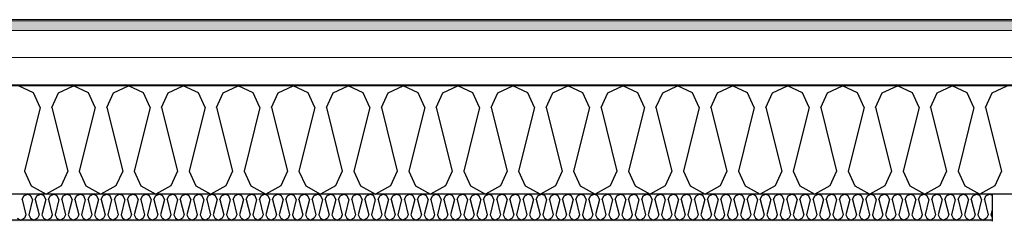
# Model space of a CAD drawing. Header units: millimetres. Extents: x -8544 to 51179, y -2070 to 23603.
# Tile 157 of 174: x 36942 to 38772, y 8071 to 8446. Entities that reach past the tile are written whole.
import ezdxf

# ---------------------------------------------------------------- set-up
doc = ezdxf.new("R2010")
doc.units = ezdxf.units.MM
doc.header["$LTSCALE"] = 0.5
doc.header["$MEASUREMENT"] = 0
doc.linetypes.add('PLINE', pattern=[0])
for name, color, linetype in [('256- Faste himlinger og overflatebehandling (Skravur)(Nye konstruksjoner)', 7, 'Continuous'), ('256- Faste himlinger og overflatebehandling(Nye konstruksjoner)', 7, 'Continuous'), ('261- Primærkonstruksjon (tak)', 7, 'Continuous'), ('261- Primærkonstruksjon (tak) (Skravur)', 7, 'Continuous'), ('262- Taktekking (Skravur)(Nye konstruksjoner)', 7, 'Continuous')]:
    doc.layers.add(name, color=color, linetype=linetype)
doc.layers.add('262- Taktekking(Nye konstruksjoner)', color=7, linetype='Continuous', lineweight=0)

# ---------------------------------------------------------------- blocks, each defined once
blk = doc.blocks.new('*X10')
at = {"layer": '261- Primærkonstruksjon (tak) (Skravur)', "linetype": 'PLINE'}
for p, q in [((36968.1, 8310.2), (36940.3, 8323.4)), ((36980.6, 8282.9), (36968.1, 8310.2)), ((37002, 8282.9), (37014.5, 8310.2)), ((37014.5, 8310.2), (37042.3, 8323.4)), ((37070.2, 8310.2), (37042.3, 8323.4)), ((37082.6, 8282.9), (37070.2, 8310.2)), ((37104.1, 8282.9), (37116.5, 8310.2)), ((37116.5, 8310.2), (37144.4, 8323.4)), ((37172.2, 8310.2), (37144.4, 8323.4)), ((37184.7, 8282.9), (37172.2, 8310.2)), ((37206.1, 8282.9), (37218.5, 8310.2)), ((37218.5, 8310.2), (37246.4, 8323.4)), ((37274.3, 8310.2), (37246.4, 8323.4)), ((37286.7, 8282.9), (37274.3, 8310.2)), ((37308.2, 8282.9), (37320.6, 8310.2)), ((37320.6, 8310.2), (37348.5, 8323.4)), ((37376.3, 8310.2), (37348.5, 8323.4)), ((37388.8, 8282.9), (37376.3, 8310.2)), ((37410.2, 8282.9), (37422.6, 8310.2)), ((37422.6, 8310.2), (37450.5, 8323.4)), ((37478.4, 8310.2), (37450.5, 8323.4)), ((37490.8, 8282.9), (37478.4, 8310.2)), ((37512.2, 8282.9), (37524.7, 8310.2)), ((37524.7, 8310.2), (37552.6, 8323.4)), ((37580.4, 8310.2), (37552.6, 8323.4)), ((37592.9, 8282.9), (37580.4, 8310.2)), ((37614.3, 8282.9), (37626.7, 8310.2)), ((37626.7, 8310.2), (37654.6, 8323.4)), ((37682.5, 8310.2), (37654.6, 8323.4)), ((37694.9, 8282.9), (37682.5, 8310.2)), ((37716.3, 8282.9), (37728.8, 8310.2)), ((37728.8, 8310.2), (37756.6, 8323.4)), ((37784.5, 8310.2), (37756.6, 8323.4)), ((37796.9, 8282.9), (37784.5, 8310.2)), ((37818.4, 8282.9), (37830.8, 8310.2)), ((37830.8, 8310.2), (37858.7, 8323.4)), ((37886.6, 8310.2), (37858.7, 8323.4)), ((37899, 8282.9), (37886.6, 8310.2)), ((37920.4, 8282.9), (37932.9, 8310.2)), ((37932.9, 8310.2), (37960.7, 8323.4)), ((37988.6, 8310.2), (37960.7, 8323.4)), ((38001, 8282.9), (37988.6, 8310.2)), ((38022.5, 8282.9), (38034.9, 8310.2)), ((38034.9, 8310.2), (38062.8, 8323.4)), ((38090.6, 8310.2), (38062.8, 8323.4)), ((38103.1, 8282.9), (38090.6, 8310.2)), ((38124.5, 8282.9), (38137, 8310.2)), ((38137, 8310.2), (38164.8, 8323.4)), ((38192.7, 8310.2), (38164.8, 8323.4)), ((38205.1, 8282.9), (38192.7, 8310.2)), ((38226.6, 8282.9), (38239, 8310.2)), ((38239, 8310.2), (38266.9, 8323.4)), ((38294.7, 8310.2), (38266.9, 8323.4)), ((38307.2, 8282.9), (38294.7, 8310.2)), ((38328.6, 8282.9), (38341, 8310.2)), ((38341, 8310.2), (38368.9, 8323.4)), ((38396.8, 8310.2), (38368.9, 8323.4)), ((38409.2, 8282.9), (38396.8, 8310.2)), ((38430.7, 8282.9), (38443.1, 8310.2)), ((38443.1, 8310.2), (38471, 8323.4)), ((38498.8, 8310.2), (38471, 8323.4)), ((38511.3, 8282.9), (38498.8, 8310.2)), ((38532.7, 8282.9), (38545.1, 8310.2)), ((38545.1, 8310.2), (38573, 8323.4)), ((38600.9, 8310.2), (38573, 8323.4)), ((38613.3, 8282.9), (38600.9, 8310.2)), ((38634.7, 8282.9), (38647.2, 8310.2)), ((38647.2, 8310.2), (38675, 8323.4)), ((38702.9, 8310.2), (38675, 8323.4)), ((38715.3, 8282.9), (38702.9, 8310.2)), ((38736.8, 8282.9), (38749.2, 8310.2)), ((38749.2, 8310.2), (38777.1, 8323.4)), ((36980.6, 8282.9), (36951, 8164.6)), ((37002, 8282.9), (37031.6, 8164.6)), ((37082.6, 8282.9), (37053, 8164.6)), ((37104.1, 8282.9), (37133.7, 8164.6)), ((37184.7, 8282.9), (37155.1, 8164.6)), ((37206.1, 8282.9), (37235.7, 8164.6)), ((37286.7, 8282.9), (37257.1, 8164.6)), ((37308.2, 8282.9), (37337.7, 8164.6)), ((37388.8, 8282.9), (37359.2, 8164.6)), ((37410.2, 8282.9), (37439.8, 8164.6)), ((37490.8, 8282.9), (37461.2, 8164.6)), ((37512.2, 8282.9), (37541.8, 8164.6)), ((37592.9, 8282.9), (37563.3, 8164.6)), ((37614.3, 8282.9), (37643.9, 8164.6)), ((37694.9, 8282.9), (37665.3, 8164.6)), ((37716.3, 8282.9), (37745.9, 8164.6)), ((37796.9, 8282.9), (37767.4, 8164.6)), ((37818.4, 8282.9), (37848, 8164.6)), ((37899, 8282.9), (37869.4, 8164.6)), ((37920.4, 8282.9), (37950, 8164.6)), ((38001, 8282.9), (37971.5, 8164.6)), ((38022.5, 8282.9), (38052.1, 8164.6)), ((38103.1, 8282.9), (38073.5, 8164.6)), ((38124.5, 8282.9), (38154.1, 8164.6)), ((38205.1, 8282.9), (38175.5, 8164.6)), ((38226.6, 8282.9), (38256.1, 8164.6)), ((38307.2, 8282.9), (38277.6, 8164.6)), ((38328.6, 8282.9), (38358.2, 8164.6)), ((38409.2, 8282.9), (38379.6, 8164.6)), ((38430.7, 8282.9), (38460.2, 8164.6)), ((38511.3, 8282.9), (38481.7, 8164.6)), ((38532.7, 8282.9), (38562.3, 8164.6)), ((38613.3, 8282.9), (38583.7, 8164.6)), ((38634.7, 8282.9), (38664.3, 8164.6)), ((38715.3, 8282.9), (38685.8, 8164.6)), ((38736.8, 8282.9), (38766.4, 8164.6)), ((36951, 8164.6), (36963.4, 8137.3)), ((37031.6, 8164.6), (37019.2, 8137.3)), ((37053, 8164.6), (37065.5, 8137.3)), ((37133.7, 8164.6), (37121.2, 8137.3)), ((37155.1, 8164.6), (37167.5, 8137.3)), ((37235.7, 8164.6), (37223.3, 8137.3)), ((37257.1, 8164.6), (37269.6, 8137.3)), ((37337.7, 8164.6), (37325.3, 8137.3)), ((37359.2, 8164.6), (37371.6, 8137.3)), ((37439.8, 8164.6), (37427.4, 8137.3)), ((37461.2, 8164.6), (37473.7, 8137.3)), ((37541.8, 8164.6), (37529.4, 8137.3)), ((37563.3, 8164.6), (37575.7, 8137.3)), ((37643.9, 8164.6), (37631.4, 8137.3)), ((37665.3, 8164.6), (37677.8, 8137.3)), ((37745.9, 8164.6), (37733.5, 8137.3)), ((37767.4, 8164.6), (37779.8, 8137.3)), ((37848, 8164.6), (37835.5, 8137.3)), ((37869.4, 8164.6), (37881.8, 8137.3)), ((37950, 8164.6), (37937.6, 8137.3)), ((37971.5, 8164.6), (37983.9, 8137.3)), ((38052.1, 8164.6), (38039.6, 8137.3)), ((38073.5, 8164.6), (38085.9, 8137.3)), ((38154.1, 8164.6), (38141.7, 8137.3)), ((38175.5, 8164.6), (38188, 8137.3)), ((38256.1, 8164.6), (38243.7, 8137.3)), ((38277.6, 8164.6), (38290, 8137.3)), ((38358.2, 8164.6), (38345.8, 8137.3)), ((38379.6, 8164.6), (38392.1, 8137.3)), ((38460.2, 8164.6), (38447.8, 8137.3)), ((38481.7, 8164.6), (38494.1, 8137.3)), ((38562.3, 8164.6), (38549.8, 8137.3)), ((38583.7, 8164.6), (38596.2, 8137.3)), ((38664.3, 8164.6), (38651.9, 8137.3)), ((38685.8, 8164.6), (38698.2, 8137.3)), ((38766.4, 8164.6), (38753.9, 8137.3)), ((36963.4, 8137.3), (36991.3, 8121.7)), ((37019.2, 8137.3), (36991.3, 8121.7)), ((37065.5, 8137.3), (37093.3, 8121.7)), ((37121.2, 8137.3), (37093.3, 8121.7)), ((37167.5, 8137.3), (37195.4, 8121.7)), ((37223.3, 8137.3), (37195.4, 8121.7)), ((37269.6, 8137.3), (37297.4, 8121.7)), ((37325.3, 8137.3), (37297.4, 8121.7)), ((37371.6, 8137.3), (37399.5, 8121.7)), ((37427.4, 8137.3), (37399.5, 8121.7)), ((37473.7, 8137.3), (37501.5, 8121.7)), ((37529.4, 8137.3), (37501.5, 8121.7)), ((37575.7, 8137.3), (37603.6, 8121.7)), ((37631.4, 8137.3), (37603.6, 8121.7)), ((37677.8, 8137.3), (37705.6, 8121.7)), ((37733.5, 8137.3), (37705.6, 8121.7)), ((37779.8, 8137.3), (37807.7, 8121.7)), ((37835.5, 8137.3), (37807.7, 8121.7)), ((37881.8, 8137.3), (37909.7, 8121.7)), ((37937.6, 8137.3), (37909.7, 8121.7)), ((37983.9, 8137.3), (38011.8, 8121.7)), ((38039.6, 8137.3), (38011.8, 8121.7)), ((38085.9, 8137.3), (38113.8, 8121.7)), ((38141.7, 8137.3), (38113.8, 8121.7)), ((38188, 8137.3), (38215.8, 8121.7)), ((38243.7, 8137.3), (38215.8, 8121.7)), ((38290, 8137.3), (38317.9, 8121.7)), ((38345.8, 8137.3), (38317.9, 8121.7)), ((38392.1, 8137.3), (38419.9, 8121.7)), ((38447.8, 8137.3), (38419.9, 8121.7)), ((38494.1, 8137.3), (38522, 8121.7)), ((38549.8, 8137.3), (38522, 8121.7)), ((38596.2, 8137.3), (38624, 8121.7)), ((38651.9, 8137.3), (38624, 8121.7)), ((38698.2, 8137.3), (38726.1, 8121.7)), ((38753.9, 8137.3), (38726.1, 8121.7))]:
    blk.add_line(p, q, dxfattribs=at)
blk = doc.blocks.new('*X34')
at = {"layer": '256- Faste himlinger og overflatebehandling (Skravur)(Nye konstruksjoner)', "linetype": 'PLINE'}
for p, q in [((36946.9, 8112), (36949.9, 8118.5)), ((36946.9, 8112), (36954, 8083.6)), ((36949.9, 8118.5), (36956.6, 8121.7)), ((36963.3, 8118.5), (36956.6, 8121.7)), ((36966.3, 8112), (36959.2, 8083.6)), ((36966.3, 8112), (36963.3, 8118.5)), ((36971.4, 8112), (36974.4, 8118.5)), ((36971.4, 8112), (36978.5, 8083.6)), ((36974.4, 8118.5), (36981.1, 8121.7)), ((36987.8, 8118.5), (36981.1, 8121.7)), ((36990.8, 8112), (36983.7, 8083.6)), ((36990.8, 8112), (36987.8, 8118.5)), ((36995.9, 8112), (36998.9, 8118.5)), ((36995.9, 8112), (37003, 8083.6)), ((36998.9, 8118.5), (37005.6, 8121.7)), ((37012.3, 8118.5), (37005.6, 8121.7)), ((37015.3, 8112), (37008.2, 8083.6)), ((37015.3, 8112), (37012.3, 8118.5)), ((37020.4, 8112), (37023.4, 8118.5)), ((37020.4, 8112), (37027.5, 8083.6)), ((37023.4, 8118.5), (37030.1, 8121.7)), ((37036.8, 8118.5), (37030.1, 8121.7)), ((37039.8, 8112), (37032.7, 8083.6)), ((37039.8, 8112), (37036.8, 8118.5)), ((37044.9, 8112), (37047.9, 8118.5)), ((37044.9, 8112), (37052, 8083.6)), ((37047.9, 8118.5), (37054.6, 8121.7)), ((37061.3, 8118.5), (37054.6, 8121.7)), ((37064.2, 8112), (37057.1, 8083.6)), ((37064.2, 8112), (37061.3, 8118.5)), ((37069.4, 8112), (37072.4, 8118.5)), ((37069.4, 8112), (37076.5, 8083.6)), ((37072.4, 8118.5), (37079.1, 8121.7)), ((37085.8, 8118.5), (37079.1, 8121.7)), ((37088.7, 8112), (37081.6, 8083.6)), ((37088.7, 8112), (37085.8, 8118.5)), ((37093.9, 8112), (37096.9, 8118.5)), ((37093.9, 8112), (37101, 8083.6)), ((37096.9, 8118.5), (37103.6, 8121.7)), ((37110.2, 8118.5), (37103.6, 8121.7)), ((37113.2, 8112), (37106.1, 8083.6)), ((37113.2, 8112), (37110.2, 8118.5)), ((37118.4, 8112), (37121.4, 8118.5)), ((37118.4, 8112), (37125.5, 8083.6)), ((37121.4, 8118.5), (37128, 8121.7)), ((37134.7, 8118.5), (37128, 8121.7)), ((37137.7, 8112), (37130.6, 8083.6)), ((37137.7, 8112), (37134.7, 8118.5)), ((37142.9, 8112), (37145.8, 8118.5)), ((37142.9, 8112), (37150, 8083.6)), ((37145.8, 8118.5), (37152.5, 8121.7)), ((37159.2, 8118.5), (37152.5, 8121.7)), ((37162.2, 8112), (37155.1, 8083.6)), ((37162.2, 8112), (37159.2, 8118.5)), ((37167.4, 8112), (37170.3, 8118.5)), ((37167.4, 8112), (37174.5, 8083.6)), ((37170.3, 8118.5), (37177, 8121.7)), ((37183.7, 8118.5), (37177, 8121.7)), ((37186.7, 8112), (37179.6, 8083.6)), ((37186.7, 8112), (37183.7, 8118.5)), ((37191.8, 8112), (37194.8, 8118.5)), ((37191.8, 8112), (37198.9, 8083.6)), ((37194.8, 8118.5), (37201.5, 8121.7)), ((37208.2, 8118.5), (37201.5, 8121.7)), ((37211.2, 8112), (37204.1, 8083.6)), ((37211.2, 8112), (37208.2, 8118.5)), ((37216.3, 8112), (37219.3, 8118.5)), ((37216.3, 8112), (37223.4, 8083.6)), ((37219.3, 8118.5), (37226, 8121.7)), ((37232.7, 8118.5), (37226, 8121.7)), ((37235.7, 8112), (37228.6, 8083.6)), ((37235.7, 8112), (37232.7, 8118.5)), ((37240.8, 8112), (37243.8, 8118.5)), ((37240.8, 8112), (37247.9, 8083.6)), ((37243.8, 8118.5), (37250.5, 8121.7)), ((37257.2, 8118.5), (37250.5, 8121.7)), ((37260.2, 8112), (37253.1, 8083.6)), ((37260.2, 8112), (37257.2, 8118.5)), ((37265.3, 8112), (37268.3, 8118.5)), ((37265.3, 8112), (37272.4, 8083.6)), ((37268.3, 8118.5), (37275, 8121.7)), ((37281.7, 8118.5), (37275, 8121.7)), ((37284.7, 8112), (37277.6, 8083.6)), ((37284.7, 8112), (37281.7, 8118.5)), ((37289.8, 8112), (37292.8, 8118.5)), ((37289.8, 8112), (37296.9, 8083.6)), ((37292.8, 8118.5), (37299.5, 8121.7)), ((37306.2, 8118.5), (37299.5, 8121.7)), ((37309.2, 8112), (37302.1, 8083.6)), ((37309.2, 8112), (37306.2, 8118.5)), ((37314.3, 8112), (37317.3, 8118.5)), ((37314.3, 8112), (37321.4, 8083.6)), ((37317.3, 8118.5), (37324, 8121.7)), ((37330.7, 8118.5), (37324, 8121.7)), ((37333.6, 8112), (37326.5, 8083.6)), ((37333.6, 8112), (37330.7, 8118.5)), ((37338.8, 8112), (37341.8, 8118.5)), ((37338.8, 8112), (37345.9, 8083.6)), ((37341.8, 8118.5), (37348.5, 8121.7)), ((37355.1, 8118.5), (37348.5, 8121.7)), ((37358.1, 8112), (37351, 8083.6)), ((37358.1, 8112), (37355.1, 8118.5)), ((37363.3, 8112), (37366.3, 8118.5)), ((37363.3, 8112), (37370.4, 8083.6)), ((37366.3, 8118.5), (37373, 8121.7)), ((37379.6, 8118.5), (37373, 8121.7)), ((37382.6, 8112), (37375.5, 8083.6)), ((37382.6, 8112), (37379.6, 8118.5)), ((37387.8, 8112), (37390.8, 8118.5)), ((37387.8, 8112), (37394.9, 8083.6)), ((37390.8, 8118.5), (37397.4, 8121.7)), ((37404.1, 8118.5), (37397.4, 8121.7)), ((37407.1, 8112), (37400, 8083.6)), ((37407.1, 8112), (37404.1, 8118.5)), ((37412.3, 8112), (37415.2, 8118.5)), ((37412.3, 8112), (37419.4, 8083.6)), ((37415.2, 8118.5), (37421.9, 8121.7)), ((37428.6, 8118.5), (37421.9, 8121.7)), ((37431.6, 8112), (37424.5, 8083.6)), ((37431.6, 8112), (37428.6, 8118.5)), ((37436.8, 8112), (37439.7, 8118.5)), ((37436.8, 8112), (37443.9, 8083.6)), ((37439.7, 8118.5), (37446.4, 8121.7)), ((37453.1, 8118.5), (37446.4, 8121.7)), ((37456.1, 8112), (37449, 8083.6)), ((37456.1, 8112), (37453.1, 8118.5)), ((37461.2, 8112), (37464.2, 8118.5)), ((37461.2, 8112), (37468.3, 8083.6)), ((37464.2, 8118.5), (37470.9, 8121.7)), ((37477.6, 8118.5), (37470.9, 8121.7)), ((37480.6, 8112), (37473.5, 8083.6)), ((37480.6, 8112), (37477.6, 8118.5)), ((37485.7, 8112), (37488.7, 8118.5)), ((37485.7, 8112), (37492.8, 8083.6)), ((37488.7, 8118.5), (37495.4, 8121.7)), ((37502.1, 8118.5), (37495.4, 8121.7)), ((37505.1, 8112), (37498, 8083.6)), ((37505.1, 8112), (37502.1, 8118.5)), ((37510.2, 8112), (37513.2, 8118.5)), ((37510.2, 8112), (37517.3, 8083.6)), ((37513.2, 8118.5), (37519.9, 8121.7)), ((37526.6, 8118.5), (37519.9, 8121.7)), ((37529.6, 8112), (37522.5, 8083.6)), ((37529.6, 8112), (37526.6, 8118.5)), ((37534.7, 8112), (37537.7, 8118.5)), ((37534.7, 8112), (37541.8, 8083.6)), ((37537.7, 8118.5), (37544.4, 8121.7)), ((37551.1, 8118.5), (37544.4, 8121.7)), ((37554.1, 8112), (37547, 8083.6)), ((37554.1, 8112), (37551.1, 8118.5)), ((37559.2, 8112), (37562.2, 8118.5)), ((37559.2, 8112), (37566.3, 8083.6)), ((37562.2, 8118.5), (37568.9, 8121.7)), ((37575.6, 8118.5), (37568.9, 8121.7)), ((37578.6, 8112), (37571.5, 8083.6)), ((37578.6, 8112), (37575.6, 8118.5)), ((37583.7, 8112), (37586.7, 8118.5)), ((37583.7, 8112), (37590.8, 8083.6)), ((37586.7, 8118.5), (37593.4, 8121.7)), ((37600.1, 8118.5), (37593.4, 8121.7)), ((37603, 8112), (37595.9, 8083.6)), ((37603, 8112), (37600.1, 8118.5)), ((37608.2, 8112), (37611.2, 8118.5)), ((37608.2, 8112), (37615.3, 8083.6)), ((37611.2, 8118.5), (37617.9, 8121.7)), ((37624.5, 8118.5), (37617.9, 8121.7)), ((37627.5, 8112), (37620.4, 8083.6)), ((37627.5, 8112), (37624.5, 8118.5)), ((37632.7, 8112), (37635.7, 8118.5)), ((37632.7, 8112), (37639.8, 8083.6)), ((37635.7, 8118.5), (37642.4, 8121.7)), ((37649, 8118.5), (37642.4, 8121.7)), ((37652, 8112), (37644.9, 8083.6)), ((37652, 8112), (37649, 8118.5)), ((37657.2, 8112), (37660.2, 8118.5)), ((37657.2, 8112), (37664.3, 8083.6)), ((37660.2, 8118.5), (37666.8, 8121.7)), ((37673.5, 8118.5), (37666.8, 8121.7)), ((37676.5, 8112), (37669.4, 8083.6)), ((37676.5, 8112), (37673.5, 8118.5)), ((37681.7, 8112), (37684.6, 8118.5)), ((37681.7, 8112), (37688.8, 8083.6)), ((37684.6, 8118.5), (37691.3, 8121.7)), ((37698, 8118.5), (37691.3, 8121.7)), ((37701, 8112), (37693.9, 8083.6)), ((37701, 8112), (37698, 8118.5)), ((37706.2, 8112), (37709.1, 8118.5)), ((37706.2, 8112), (37713.3, 8083.6)), ((37709.1, 8118.5), (37715.8, 8121.7)), ((37722.5, 8118.5), (37715.8, 8121.7)), ((37725.5, 8112), (37718.4, 8083.6)), ((37725.5, 8112), (37722.5, 8118.5)), ((37730.6, 8112), (37733.6, 8118.5)), ((37730.6, 8112), (37737.7, 8083.6)), ((37733.6, 8118.5), (37740.3, 8121.7)), ((37747, 8118.5), (37740.3, 8121.7)), ((37750, 8112), (37742.9, 8083.6)), ((37750, 8112), (37747, 8118.5)), ((37755.1, 8112), (37758.1, 8118.5)), ((37755.1, 8112), (37762.2, 8083.6)), ((37758.1, 8118.5), (37764.8, 8121.7)), ((37771.5, 8118.5), (37764.8, 8121.7)), ((37774.5, 8112), (37767.4, 8083.6)), ((37774.5, 8112), (37771.5, 8118.5)), ((37779.6, 8112), (37782.6, 8118.5)), ((37779.6, 8112), (37786.7, 8083.6)), ((37782.6, 8118.5), (37789.3, 8121.7)), ((37796, 8118.5), (37789.3, 8121.7)), ((37799, 8112), (37791.9, 8083.6)), ((37799, 8112), (37796, 8118.5)), ((37804.1, 8112), (37807.1, 8118.5)), ((37804.1, 8112), (37811.2, 8083.6)), ((37807.1, 8118.5), (37813.8, 8121.7)), ((37820.5, 8118.5), (37813.8, 8121.7)), ((37823.5, 8112), (37816.4, 8083.6)), ((37823.5, 8112), (37820.5, 8118.5)), ((37828.6, 8112), (37831.6, 8118.5)), ((37828.6, 8112), (37835.7, 8083.6)), ((37831.6, 8118.5), (37838.3, 8121.7)), ((37845, 8118.5), (37838.3, 8121.7)), ((37848, 8112), (37840.9, 8083.6)), ((37848, 8112), (37845, 8118.5)), ((37853.1, 8112), (37856.1, 8118.5)), ((37853.1, 8112), (37860.2, 8083.6)), ((37856.1, 8118.5), (37862.8, 8121.7)), ((37869.5, 8118.5), (37862.8, 8121.7)), ((37872.4, 8112), (37865.3, 8083.6)), ((37872.4, 8112), (37869.5, 8118.5)), ((37877.6, 8112), (37880.6, 8118.5)), ((37877.6, 8112), (37884.7, 8083.6)), ((37880.6, 8118.5), (37887.3, 8121.7)), ((37893.9, 8118.5), (37887.3, 8121.7)), ((37896.9, 8112), (37889.8, 8083.6)), ((37896.9, 8112), (37893.9, 8118.5)), ((37902.1, 8112), (37905.1, 8118.5)), ((37902.1, 8112), (37909.2, 8083.6)), ((37905.1, 8118.5), (37911.8, 8121.7)), ((37918.4, 8118.5), (37911.8, 8121.7)), ((37921.4, 8112), (37914.3, 8083.6)), ((37921.4, 8112), (37918.4, 8118.5)), ((37926.6, 8112), (37929.6, 8118.5)), ((37926.6, 8112), (37933.7, 8083.6)), ((37929.6, 8118.5), (37936.2, 8121.7)), ((37942.9, 8118.5), (37936.2, 8121.7)), ((37945.9, 8112), (37938.8, 8083.6)), ((37945.9, 8112), (37942.9, 8118.5)), ((37951.1, 8112), (37954, 8118.5)), ((37951.1, 8112), (37958.2, 8083.6)), ((37954, 8118.5), (37960.7, 8121.7)), ((37967.4, 8118.5), (37960.7, 8121.7)), ((37970.4, 8112), (37963.3, 8083.6)), ((37970.4, 8112), (37967.4, 8118.5)), ((37975.5, 8112), (37978.5, 8118.5)), ((37975.5, 8112), (37982.6, 8083.6)), ((37978.5, 8118.5), (37985.2, 8121.7)), ((37991.9, 8118.5), (37985.2, 8121.7)), ((37994.9, 8112), (37987.8, 8083.6)), ((37994.9, 8112), (37991.9, 8118.5)), ((38000, 8112), (38003, 8118.5)), ((38000, 8112), (38007.1, 8083.6)), ((38003, 8118.5), (38009.7, 8121.7)), ((38016.4, 8118.5), (38009.7, 8121.7)), ((38019.4, 8112), (38012.3, 8083.6)), ((38019.4, 8112), (38016.4, 8118.5)), ((38024.5, 8112), (38027.5, 8118.5)), ((38024.5, 8112), (38031.6, 8083.6)), ((38027.5, 8118.5), (38034.2, 8121.7)), ((38040.9, 8118.5), (38034.2, 8121.7)), ((38043.9, 8112), (38036.8, 8083.6)), ((38043.9, 8112), (38040.9, 8118.5)), ((38049, 8112), (38052, 8118.5)), ((38049, 8112), (38056.1, 8083.6)), ((38052, 8118.5), (38058.7, 8121.7)), ((38065.4, 8118.5), (38058.7, 8121.7)), ((38068.4, 8112), (38061.3, 8083.6)), ((38068.4, 8112), (38065.4, 8118.5)), ((38073.5, 8112), (38076.5, 8118.5)), ((38073.5, 8112), (38080.6, 8083.6)), ((38076.5, 8118.5), (38083.2, 8121.7)), ((38089.9, 8118.5), (38083.2, 8121.7)), ((38092.9, 8112), (38085.8, 8083.6)), ((38092.9, 8112), (38089.9, 8118.5)), ((38098, 8112), (38101, 8118.5)), ((38098, 8112), (38105.1, 8083.6)), ((38101, 8118.5), (38107.7, 8121.7)), ((38114.4, 8118.5), (38107.7, 8121.7)), ((38117.3, 8112), (38110.2, 8083.6)), ((38117.3, 8112), (38114.4, 8118.5)), ((38122.5, 8112), (38125.5, 8118.5)), ((38122.5, 8112), (38129.6, 8083.6)), ((38125.5, 8118.5), (38132.2, 8121.7)), ((38138.9, 8118.5), (38132.2, 8121.7)), ((38141.8, 8112), (38134.7, 8083.6)), ((38141.8, 8112), (38138.9, 8118.5)), ((38147, 8112), (38150, 8118.5)), ((38147, 8112), (38154.1, 8083.6)), ((38150, 8118.5), (38156.7, 8121.7)), ((38163.3, 8118.5), (38156.7, 8121.7)), ((38166.3, 8112), (38159.2, 8083.6)), ((38166.3, 8112), (38163.3, 8118.5)), ((38171.5, 8112), (38174.5, 8118.5)), ((38171.5, 8112), (38178.6, 8083.6)), ((38174.5, 8118.5), (38181.1, 8121.7)), ((38187.8, 8118.5), (38181.1, 8121.7)), ((38190.8, 8112), (38183.7, 8083.6)), ((38190.8, 8112), (38187.8, 8118.5)), ((38196, 8112), (38199, 8118.5)), ((38196, 8112), (38203.1, 8083.6)), ((38199, 8118.5), (38205.6, 8121.7)), ((38212.3, 8118.5), (38205.6, 8121.7)), ((38215.3, 8112), (38208.2, 8083.6)), ((38215.3, 8112), (38212.3, 8118.5)), ((38220.5, 8112), (38223.4, 8118.5)), ((38220.5, 8112), (38227.6, 8083.6)), ((38223.4, 8118.5), (38230.1, 8121.7)), ((38236.8, 8118.5), (38230.1, 8121.7)), ((38239.8, 8112), (38232.7, 8083.6)), ((38239.8, 8112), (38236.8, 8118.5)), ((38244.9, 8112), (38247.9, 8118.5)), ((38244.9, 8112), (38252, 8083.6)), ((38247.9, 8118.5), (38254.6, 8121.7)), ((38261.3, 8118.5), (38254.6, 8121.7)), ((38264.3, 8112), (38257.2, 8083.6)), ((38264.3, 8112), (38261.3, 8118.5)), ((38269.4, 8112), (38272.4, 8118.5)), ((38269.4, 8112), (38276.5, 8083.6)), ((38272.4, 8118.5), (38279.1, 8121.7)), ((38285.8, 8118.5), (38279.1, 8121.7)), ((38288.8, 8112), (38281.7, 8083.6)), ((38288.8, 8112), (38285.8, 8118.5)), ((38293.9, 8112), (38296.9, 8118.5)), ((38293.9, 8112), (38301, 8083.6)), ((38296.9, 8118.5), (38303.6, 8121.7)), ((38310.3, 8118.5), (38303.6, 8121.7)), ((38313.3, 8112), (38306.2, 8083.6)), ((38313.3, 8112), (38310.3, 8118.5)), ((38318.4, 8112), (38321.4, 8118.5)), ((38318.4, 8112), (38325.5, 8083.6)), ((38321.4, 8118.5), (38328.1, 8121.7)), ((38334.8, 8118.5), (38328.1, 8121.7)), ((38337.8, 8112), (38330.7, 8083.6)), ((38337.8, 8112), (38334.8, 8118.5)), ((38342.9, 8112), (38345.9, 8118.5)), ((38342.9, 8112), (38350, 8083.6)), ((38345.9, 8118.5), (38352.6, 8121.7)), ((38359.3, 8118.5), (38352.6, 8121.7)), ((38362.3, 8112), (38355.2, 8083.6)), ((38362.3, 8112), (38359.3, 8118.5)), ((38367.4, 8112), (38370.4, 8118.5)), ((38367.4, 8112), (38374.5, 8083.6)), ((38370.4, 8118.5), (38377.1, 8121.7)), ((38383.8, 8118.5), (38377.1, 8121.7)), ((38386.7, 8112), (38379.6, 8083.6)), ((38386.7, 8112), (38383.8, 8118.5)), ((38391.9, 8112), (38394.9, 8118.5)), ((38391.9, 8112), (38399, 8083.6)), ((38394.9, 8118.5), (38401.6, 8121.7)), ((38408.3, 8118.5), (38401.6, 8121.7)), ((38411.2, 8112), (38404.1, 8083.6)), ((38411.2, 8112), (38408.3, 8118.5)), ((38416.4, 8112), (38419.4, 8118.5)), ((38416.4, 8112), (38423.5, 8083.6)), ((38419.4, 8118.5), (38426.1, 8121.7)), ((38432.7, 8118.5), (38426.1, 8121.7)), ((38435.7, 8112), (38428.6, 8083.6)), ((38435.7, 8112), (38432.7, 8118.5)), ((38440.9, 8112), (38443.9, 8118.5)), ((38440.9, 8112), (38448, 8083.6)), ((38443.9, 8118.5), (38450.5, 8121.7)), ((38457.2, 8118.5), (38450.5, 8121.7)), ((38460.2, 8112), (38453.1, 8083.6)), ((38460.2, 8112), (38457.2, 8118.5)), ((38465.4, 8112), (38468.4, 8118.5)), ((38465.4, 8112), (38472.5, 8083.6)), ((38468.4, 8118.5), (38475, 8121.7)), ((38481.7, 8118.5), (38475, 8121.7)), ((38484.7, 8112), (38477.6, 8083.6)), ((38484.7, 8112), (38481.7, 8118.5)), ((38489.9, 8112), (38492.8, 8118.5)), ((38489.9, 8112), (38497, 8083.6)), ((38492.8, 8118.5), (38499.5, 8121.7)), ((38506.2, 8118.5), (38499.5, 8121.7)), ((38509.2, 8112), (38502.1, 8083.6)), ((38509.2, 8112), (38506.2, 8118.5)), ((38514.3, 8112), (38517.3, 8118.5)), ((38514.3, 8112), (38521.4, 8083.6)), ((38517.3, 8118.5), (38524, 8121.7)), ((38530.7, 8118.5), (38524, 8121.7)), ((38533.7, 8112), (38526.6, 8083.6)), ((38533.7, 8112), (38530.7, 8118.5)), ((38538.8, 8112), (38541.8, 8118.5)), ((38538.8, 8112), (38545.9, 8083.6)), ((38541.8, 8118.5), (38548.5, 8121.7)), ((38555.2, 8118.5), (38548.5, 8121.7)), ((38558.2, 8112), (38551.1, 8083.6)), ((38558.2, 8112), (38555.2, 8118.5)), ((38563.3, 8112), (38566.3, 8118.5)), ((38563.3, 8112), (38570.4, 8083.6)), ((38566.3, 8118.5), (38573, 8121.7)), ((38579.7, 8118.5), (38573, 8121.7)), ((38582.7, 8112), (38575.6, 8083.6)), ((38582.7, 8112), (38579.7, 8118.5)), ((38587.8, 8112), (38590.8, 8118.5)), ((38587.8, 8112), (38594.9, 8083.6)), ((38590.8, 8118.5), (38597.5, 8121.7)), ((38604.2, 8118.5), (38597.5, 8121.7)), ((38607.2, 8112), (38600.1, 8083.6)), ((38607.2, 8112), (38604.2, 8118.5)), ((38612.3, 8112), (38615.3, 8118.5)), ((38612.3, 8112), (38619.4, 8083.6)), ((38615.3, 8118.5), (38622, 8121.7)), ((38628.7, 8118.5), (38622, 8121.7)), ((38631.7, 8112), (38624.6, 8083.6)), ((38631.7, 8112), (38628.7, 8118.5)), ((38636.8, 8112), (38639.8, 8118.5)), ((38636.8, 8112), (38643.9, 8083.6)), ((38639.8, 8118.5), (38646.5, 8121.7)), ((38653.2, 8118.5), (38646.5, 8121.7)), ((38656.1, 8112), (38649, 8083.6)), ((38656.1, 8112), (38653.2, 8118.5)), ((38661.3, 8112), (38664.3, 8118.5)), ((38661.3, 8112), (38668.4, 8083.6)), ((38664.3, 8118.5), (38671, 8121.7)), ((38677.7, 8118.5), (38671, 8121.7)), ((38680.6, 8112), (38673.5, 8083.6)), ((38680.6, 8112), (38677.7, 8118.5)), ((38685.8, 8112), (38688.8, 8118.5)), ((38685.8, 8112), (38692.9, 8083.6)), ((38688.8, 8118.5), (38695.5, 8121.7)), ((38702.1, 8118.5), (38695.5, 8121.7)), ((38705.1, 8112), (38698, 8083.6)), ((38705.1, 8112), (38702.1, 8118.5)), ((38710.3, 8112), (38713.3, 8118.5)), ((38710.3, 8112), (38717.4, 8083.6)), ((38713.3, 8118.5), (38719.9, 8121.7)), ((38726.6, 8118.5), (38719.9, 8121.7)), ((38729.6, 8112), (38722.5, 8083.6)), ((38729.6, 8112), (38726.6, 8118.5)), ((38734.8, 8112), (38737.7, 8118.5)), ((38734.8, 8112), (38741.9, 8083.6)), ((38737.7, 8118.5), (38744.4, 8121.7)), ((38749.4, 8119.3), (38744.4, 8121.7)), ((38749.4, 8093.3), (38747, 8083.6)), ((36937.7, 8077), (36944.4, 8073.3)), ((36951.1, 8077), (36944.4, 8073.3)), ((36954, 8083.6), (36951.1, 8077)), ((36959.2, 8083.6), (36962.2, 8077)), ((36962.2, 8077), (36968.9, 8073.3)), ((36975.5, 8077), (36968.9, 8073.3)), ((36978.5, 8083.6), (36975.5, 8077)), ((36983.7, 8083.6), (36986.7, 8077)), ((36986.7, 8077), (36993.3, 8073.3)), ((37000, 8077), (36993.3, 8073.3)), ((37003, 8083.6), (37000, 8077)), ((37008.2, 8083.6), (37011.1, 8077)), ((37011.1, 8077), (37017.8, 8073.3)), ((37024.5, 8077), (37017.8, 8073.3)), ((37027.5, 8083.6), (37024.5, 8077)), ((37032.7, 8083.6), (37035.6, 8077)), ((37035.6, 8077), (37042.3, 8073.3)), ((37049, 8077), (37042.3, 8073.3)), ((37052, 8083.6), (37049, 8077)), ((37057.1, 8083.6), (37060.1, 8077)), ((37060.1, 8077), (37066.8, 8073.3)), ((37073.5, 8077), (37066.8, 8073.3)), ((37076.5, 8083.6), (37073.5, 8077)), ((37081.6, 8083.6), (37084.6, 8077)), ((37084.6, 8077), (37091.3, 8073.3)), ((37098, 8077), (37091.3, 8073.3)), ((37101, 8083.6), (37098, 8077)), ((37106.1, 8083.6), (37109.1, 8077)), ((37109.1, 8077), (37115.8, 8073.3)), ((37122.5, 8077), (37115.8, 8073.3)), ((37125.5, 8083.6), (37122.5, 8077)), ((37130.6, 8083.6), (37133.6, 8077)), ((37133.6, 8077), (37140.3, 8073.3)), ((37147, 8077), (37140.3, 8073.3)), ((37150, 8083.6), (37147, 8077)), ((37155.1, 8083.6), (37158.1, 8077)), ((37158.1, 8077), (37164.8, 8073.3)), ((37171.5, 8077), (37164.8, 8073.3)), ((37174.5, 8083.6), (37171.5, 8077)), ((37179.6, 8083.6), (37182.6, 8077)), ((37182.6, 8077), (37189.3, 8073.3)), ((37196, 8077), (37189.3, 8073.3)), ((37198.9, 8083.6), (37196, 8077)), ((37204.1, 8083.6), (37207.1, 8077)), ((37207.1, 8077), (37213.8, 8073.3)), ((37220.5, 8077), (37213.8, 8073.3)), ((37223.4, 8083.6), (37220.5, 8077)), ((37228.6, 8083.6), (37231.6, 8077)), ((37231.6, 8077), (37238.3, 8073.3)), ((37244.9, 8077), (37238.3, 8073.3)), ((37247.9, 8083.6), (37244.9, 8077)), ((37253.1, 8083.6), (37256.1, 8077)), ((37256.1, 8077), (37262.7, 8073.3)), ((37269.4, 8077), (37262.7, 8073.3)), ((37272.4, 8083.6), (37269.4, 8077)), ((37277.6, 8083.6), (37280.5, 8077)), ((37280.5, 8077), (37287.2, 8073.3)), ((37293.9, 8077), (37287.2, 8073.3)), ((37296.9, 8083.6), (37293.9, 8077)), ((37302.1, 8083.6), (37305, 8077)), ((37305, 8077), (37311.7, 8073.3)), ((37318.4, 8077), (37311.7, 8073.3)), ((37321.4, 8083.6), (37318.4, 8077)), ((37326.5, 8083.6), (37329.5, 8077)), ((37329.5, 8077), (37336.2, 8073.3)), ((37342.9, 8077), (37336.2, 8073.3)), ((37345.9, 8083.6), (37342.9, 8077)), ((37351, 8083.6), (37354, 8077)), ((37354, 8077), (37360.7, 8073.3)), ((37367.4, 8077), (37360.7, 8073.3)), ((37370.4, 8083.6), (37367.4, 8077)), ((37375.5, 8083.6), (37378.5, 8077)), ((37378.5, 8077), (37385.2, 8073.3)), ((37391.9, 8077), (37385.2, 8073.3)), ((37394.9, 8083.6), (37391.9, 8077)), ((37400, 8083.6), (37403, 8077)), ((37403, 8077), (37409.7, 8073.3)), ((37416.4, 8077), (37409.7, 8073.3)), ((37419.4, 8083.6), (37416.4, 8077)), ((37424.5, 8083.6), (37427.5, 8077)), ((37427.5, 8077), (37434.2, 8073.3)), ((37440.9, 8077), (37434.2, 8073.3)), ((37443.9, 8083.6), (37440.9, 8077)), ((37449, 8083.6), (37452, 8077)), ((37452, 8077), (37458.7, 8073.3)), ((37465.4, 8077), (37458.7, 8073.3)), ((37468.3, 8083.6), (37465.4, 8077)), ((37473.5, 8083.6), (37476.5, 8077)), ((37476.5, 8077), (37483.2, 8073.3)), ((37489.8, 8077), (37483.2, 8073.3)), ((37492.8, 8083.6), (37489.8, 8077)), ((37498, 8083.6), (37501, 8077)), ((37501, 8077), (37507.7, 8073.3)), ((37514.3, 8077), (37507.7, 8073.3)), ((37517.3, 8083.6), (37514.3, 8077)), ((37522.5, 8083.6), (37525.5, 8077)), ((37525.5, 8077), (37532.1, 8073.3)), ((37538.8, 8077), (37532.1, 8073.3)), ((37541.8, 8083.6), (37538.8, 8077)), ((37547, 8083.6), (37549.9, 8077)), ((37549.9, 8077), (37556.6, 8073.3)), ((37563.3, 8077), (37556.6, 8073.3)), ((37566.3, 8083.6), (37563.3, 8077)), ((37571.5, 8083.6), (37574.4, 8077)), ((37574.4, 8077), (37581.1, 8073.3)), ((37587.8, 8077), (37581.1, 8073.3)), ((37590.8, 8083.6), (37587.8, 8077)), ((37595.9, 8083.6), (37598.9, 8077)), ((37598.9, 8077), (37605.6, 8073.3)), ((37612.3, 8077), (37605.6, 8073.3)), ((37615.3, 8083.6), (37612.3, 8077)), ((37620.4, 8083.6), (37623.4, 8077)), ((37623.4, 8077), (37630.1, 8073.3)), ((37636.8, 8077), (37630.1, 8073.3)), ((37639.8, 8083.6), (37636.8, 8077)), ((37644.9, 8083.6), (37647.9, 8077)), ((37647.9, 8077), (37654.6, 8073.3)), ((37661.3, 8077), (37654.6, 8073.3)), ((37664.3, 8083.6), (37661.3, 8077)), ((37669.4, 8083.6), (37672.4, 8077)), ((37672.4, 8077), (37679.1, 8073.3)), ((37685.8, 8077), (37679.1, 8073.3)), ((37688.8, 8083.6), (37685.8, 8077)), ((37693.9, 8083.6), (37696.9, 8077)), ((37696.9, 8077), (37703.6, 8073.3)), ((37710.3, 8077), (37703.6, 8073.3)), ((37713.3, 8083.6), (37710.3, 8077)), ((37718.4, 8083.6), (37721.4, 8077)), ((37721.4, 8077), (37728.1, 8073.3)), ((37734.8, 8077), (37728.1, 8073.3)), ((37737.7, 8083.6), (37734.8, 8077)), ((37742.9, 8083.6), (37745.9, 8077)), ((37745.9, 8077), (37752.6, 8073.3)), ((37759.2, 8077), (37752.6, 8073.3)), ((37762.2, 8083.6), (37759.2, 8077)), ((37767.4, 8083.6), (37770.4, 8077)), ((37770.4, 8077), (37777.1, 8073.3)), ((37783.7, 8077), (37777.1, 8073.3)), ((37786.7, 8083.6), (37783.7, 8077)), ((37791.9, 8083.6), (37794.9, 8077)), ((37794.9, 8077), (37801.5, 8073.3)), ((37808.2, 8077), (37801.5, 8073.3)), ((37811.2, 8083.6), (37808.2, 8077)), ((37816.4, 8083.6), (37819.3, 8077)), ((37819.3, 8077), (37826, 8073.3)), ((37832.7, 8077), (37826, 8073.3)), ((37835.7, 8083.6), (37832.7, 8077)), ((37840.9, 8083.6), (37843.8, 8077)), ((37843.8, 8077), (37850.5, 8073.3)), ((37857.2, 8077), (37850.5, 8073.3)), ((37860.2, 8083.6), (37857.2, 8077)), ((37865.3, 8083.6), (37868.3, 8077)), ((37868.3, 8077), (37875, 8073.3)), ((37881.7, 8077), (37875, 8073.3)), ((37884.7, 8083.6), (37881.7, 8077)), ((37889.8, 8083.6), (37892.8, 8077)), ((37892.8, 8077), (37899.5, 8073.3)), ((37906.2, 8077), (37899.5, 8073.3)), ((37909.2, 8083.6), (37906.2, 8077)), ((37914.3, 8083.6), (37917.3, 8077)), ((37917.3, 8077), (37924, 8073.3)), ((37930.7, 8077), (37924, 8073.3)), ((37933.7, 8083.6), (37930.7, 8077)), ((37938.8, 8083.6), (37941.8, 8077)), ((37941.8, 8077), (37948.5, 8073.3)), ((37955.2, 8077), (37948.5, 8073.3)), ((37958.2, 8083.6), (37955.2, 8077)), ((37963.3, 8083.6), (37966.3, 8077)), ((37966.3, 8077), (37973, 8073.3)), ((37979.7, 8077), (37973, 8073.3)), ((37982.6, 8083.6), (37979.7, 8077)), ((37987.8, 8083.6), (37990.8, 8077)), ((37990.8, 8077), (37997.5, 8073.3)), ((38004.2, 8077), (37997.5, 8073.3)), ((38007.1, 8083.6), (38004.2, 8077)), ((38012.3, 8083.6), (38015.3, 8077)), ((38015.3, 8077), (38022, 8073.3)), ((38028.6, 8077), (38022, 8073.3)), ((38031.6, 8083.6), (38028.6, 8077)), ((38036.8, 8083.6), (38039.8, 8077)), ((38039.8, 8077), (38046.4, 8073.3)), ((38053.1, 8077), (38046.4, 8073.3)), ((38056.1, 8083.6), (38053.1, 8077)), ((38061.3, 8083.6), (38064.3, 8077)), ((38064.3, 8077), (38070.9, 8073.3)), ((38077.6, 8077), (38070.9, 8073.3)), ((38080.6, 8083.6), (38077.6, 8077)), ((38085.8, 8083.6), (38088.7, 8077)), ((38088.7, 8077), (38095.4, 8073.3)), ((38102.1, 8077), (38095.4, 8073.3)), ((38105.1, 8083.6), (38102.1, 8077)), ((38110.2, 8083.6), (38113.2, 8077)), ((38113.2, 8077), (38119.9, 8073.3)), ((38126.6, 8077), (38119.9, 8073.3)), ((38129.6, 8083.6), (38126.6, 8077)), ((38134.7, 8083.6), (38137.7, 8077)), ((38137.7, 8077), (38144.4, 8073.3)), ((38151.1, 8077), (38144.4, 8073.3)), ((38154.1, 8083.6), (38151.1, 8077)), ((38159.2, 8083.6), (38162.2, 8077)), ((38162.2, 8077), (38168.9, 8073.3)), ((38175.6, 8077), (38168.9, 8073.3)), ((38178.6, 8083.6), (38175.6, 8077)), ((38183.7, 8083.6), (38186.7, 8077)), ((38186.7, 8077), (38193.4, 8073.3)), ((38200.1, 8077), (38193.4, 8073.3)), ((38203.1, 8083.6), (38200.1, 8077)), ((38208.2, 8083.6), (38211.2, 8077)), ((38211.2, 8077), (38217.9, 8073.3)), ((38224.6, 8077), (38217.9, 8073.3)), ((38227.6, 8083.6), (38224.6, 8077)), ((38232.7, 8083.6), (38235.7, 8077)), ((38235.7, 8077), (38242.4, 8073.3)), ((38249.1, 8077), (38242.4, 8073.3)), ((38252, 8083.6), (38249.1, 8077)), ((38257.2, 8083.6), (38260.2, 8077)), ((38260.2, 8077), (38266.9, 8073.3)), ((38273.6, 8077), (38266.9, 8073.3)), ((38276.5, 8083.6), (38273.6, 8077)), ((38281.7, 8083.6), (38284.7, 8077)), ((38284.7, 8077), (38291.4, 8073.3)), ((38298, 8077), (38291.4, 8073.3)), ((38301, 8083.6), (38298, 8077)), ((38306.2, 8083.6), (38309.2, 8077)), ((38309.2, 8077), (38315.8, 8073.3)), ((38322.5, 8077), (38315.8, 8073.3)), ((38325.5, 8083.6), (38322.5, 8077)), ((38330.7, 8083.6), (38333.7, 8077)), ((38333.7, 8077), (38340.3, 8073.3)), ((38347, 8077), (38340.3, 8073.3)), ((38350, 8083.6), (38347, 8077)), ((38355.2, 8083.6), (38358.1, 8077)), ((38358.1, 8077), (38364.8, 8073.3)), ((38371.5, 8077), (38364.8, 8073.3)), ((38374.5, 8083.6), (38371.5, 8077)), ((38379.6, 8083.6), (38382.6, 8077)), ((38382.6, 8077), (38389.3, 8073.3)), ((38396, 8077), (38389.3, 8073.3)), ((38399, 8083.6), (38396, 8077)), ((38404.1, 8083.6), (38407.1, 8077)), ((38407.1, 8077), (38413.8, 8073.3)), ((38420.5, 8077), (38413.8, 8073.3)), ((38423.5, 8083.6), (38420.5, 8077)), ((38428.6, 8083.6), (38431.6, 8077)), ((38431.6, 8077), (38438.3, 8073.3)), ((38445, 8077), (38438.3, 8073.3)), ((38448, 8083.6), (38445, 8077)), ((38453.1, 8083.6), (38456.1, 8077)), ((38456.1, 8077), (38462.8, 8073.3)), ((38469.5, 8077), (38462.8, 8073.3)), ((38472.5, 8083.6), (38469.5, 8077)), ((38477.6, 8083.6), (38480.6, 8077)), ((38480.6, 8077), (38487.3, 8073.3)), ((38494, 8077), (38487.3, 8073.3)), ((38497, 8083.6), (38494, 8077)), ((38502.1, 8083.6), (38505.1, 8077)), ((38505.1, 8077), (38511.8, 8073.3)), ((38518.5, 8077), (38511.8, 8073.3)), ((38521.4, 8083.6), (38518.5, 8077)), ((38526.6, 8083.6), (38529.6, 8077)), ((38529.6, 8077), (38536.3, 8073.3)), ((38543, 8077), (38536.3, 8073.3)), ((38545.9, 8083.6), (38543, 8077)), ((38551.1, 8083.6), (38554.1, 8077)), ((38554.1, 8077), (38560.8, 8073.3)), ((38567.4, 8077), (38560.8, 8073.3)), ((38570.4, 8083.6), (38567.4, 8077)), ((38575.6, 8083.6), (38578.6, 8077)), ((38578.6, 8077), (38585.2, 8073.3)), ((38591.9, 8077), (38585.2, 8073.3)), ((38594.9, 8083.6), (38591.9, 8077)), ((38600.1, 8083.6), (38603, 8077)), ((38603, 8077), (38609.7, 8073.3)), ((38616.4, 8077), (38609.7, 8073.3)), ((38619.4, 8083.6), (38616.4, 8077)), ((38624.6, 8083.6), (38627.5, 8077)), ((38627.5, 8077), (38634.2, 8073.3)), ((38640.9, 8077), (38634.2, 8073.3)), ((38643.9, 8083.6), (38640.9, 8077)), ((38649, 8083.6), (38652, 8077)), ((38652, 8077), (38658.7, 8073.3)), ((38665.4, 8077), (38658.7, 8073.3)), ((38668.4, 8083.6), (38665.4, 8077)), ((38673.5, 8083.6), (38676.5, 8077)), ((38676.5, 8077), (38683.2, 8073.3)), ((38689.9, 8077), (38683.2, 8073.3)), ((38692.9, 8083.6), (38689.9, 8077)), ((38698, 8083.6), (38701, 8077)), ((38701, 8077), (38707.7, 8073.3)), ((38714.4, 8077), (38707.7, 8073.3)), ((38717.4, 8083.6), (38714.4, 8077)), ((38722.5, 8083.6), (38725.5, 8077)), ((38725.5, 8077), (38732.2, 8073.3)), ((38738.9, 8077), (38732.2, 8073.3)), ((38741.9, 8083.6), (38738.9, 8077)), ((38747, 8083.6), (38749.4, 8078.3))]:
    blk.add_line(p, q, dxfattribs=at)

msp = doc.modelspace()

# ---------------------------------------------------------------- hatches: boundary and pattern name
at = {"layer": '256- Faste himlinger og overflatebehandling (Skravur)(Nye konstruksjoner)', "linetype": 'Continuous'}
msp.add_hatch(color=256, dxfattribs=at).paths.add_polyline_path([(35511.9, 8071.3), (38749.4, 8071.3), (38749.4, 8073.3), (35511.9, 8073.3)])
at = {"layer": '262- Taktekking (Skravur)(Nye konstruksjoner)', "linetype": 'Continuous'}
msp.add_hatch(color=256, dxfattribs=at).paths.add_polyline_path([(28071.9, 8446.5), (28071.9, 8444.5), (39161.9, 8444.5), (39161.9, 8446.5)])
h = msp.add_hatch(dxfattribs=at)
h.set_pattern_fill('Prikker_tett', color=256, style=0, pattern_type=2)
h.set_pattern_definition([(0, (0, 0), (0, 43.30127), [0, -25]), (0, (12.5, 21.65), (0, 43.30127), [0, -25])])
h.paths.add_polyline_path([(28071.9, 8323.4), (39161.9, 8323.4), (39161.9, 8325.4), (28071.9, 8325.4)])
at = {"layer": '262- Taktekking(Nye konstruksjoner)', "linetype": 'Continuous'}
msp.add_hatch(color=256, dxfattribs=at).paths.add_polyline_path([(28071.9, 8444.5), (28071.9, 8426.3), (39161.9, 8426.3), (39161.9, 8444.5)])

# ---------------------------------------------------------------- linework, layer by layer
at = {"layer": '256- Faste himlinger og overflatebehandling(Nye konstruksjoner)', "linetype": 'PLINE'}
msp.add_line((38749.4, 8073.3), (35511.9, 8073.3), dxfattribs=at)
at = {"layer": '256- Faste himlinger og overflatebehandling(Nye konstruksjoner)', "linetype": 'PLINE', "flags": 128}
msp.add_lwpolyline([(38749.4, 8121.7), (38749.4, 8073.3), (38749.4, 8071.3)], dxfattribs=at)
at = {"layer": '261- Primærkonstruksjon (tak)', "linetype": 'PLINE'}
for p, q in [((39111.9, 8323.4), (28121.9, 8323.4)), ((38749.4, 8121.7), (35511.9, 8121.7)), ((38961.9, 8121.7), (38749.4, 8121.7))]:
    msp.add_line(p, q, dxfattribs=at)
at = {"layer": '262- Taktekking(Nye konstruksjoner)', "linetype": 'PLINE'}
for p, q in [((39161.9, 8446.5), (28071.9, 8446.5)), ((39161.9, 8444.5), (28071.9, 8444.5)), ((39161.9, 8426.3), (28071.9, 8426.3)), ((39161.9, 8375.9), (28071.9, 8375.9)), ((39161.9, 8325.4), (28071.9, 8325.4))]:
    msp.add_line(p, q, dxfattribs=at)

# ---------------------------------------------------------------- block references
at = {"layer": '256- Faste himlinger og overflatebehandling(Nye konstruksjoner)'}
msp.add_blockref('*X34', (0, 0), dxfattribs=at)
at = {"layer": '261- Primærkonstruksjon (tak)'}
msp.add_blockref('*X10', (0, 0), dxfattribs=at)

doc.saveas('drawing.dxf')
